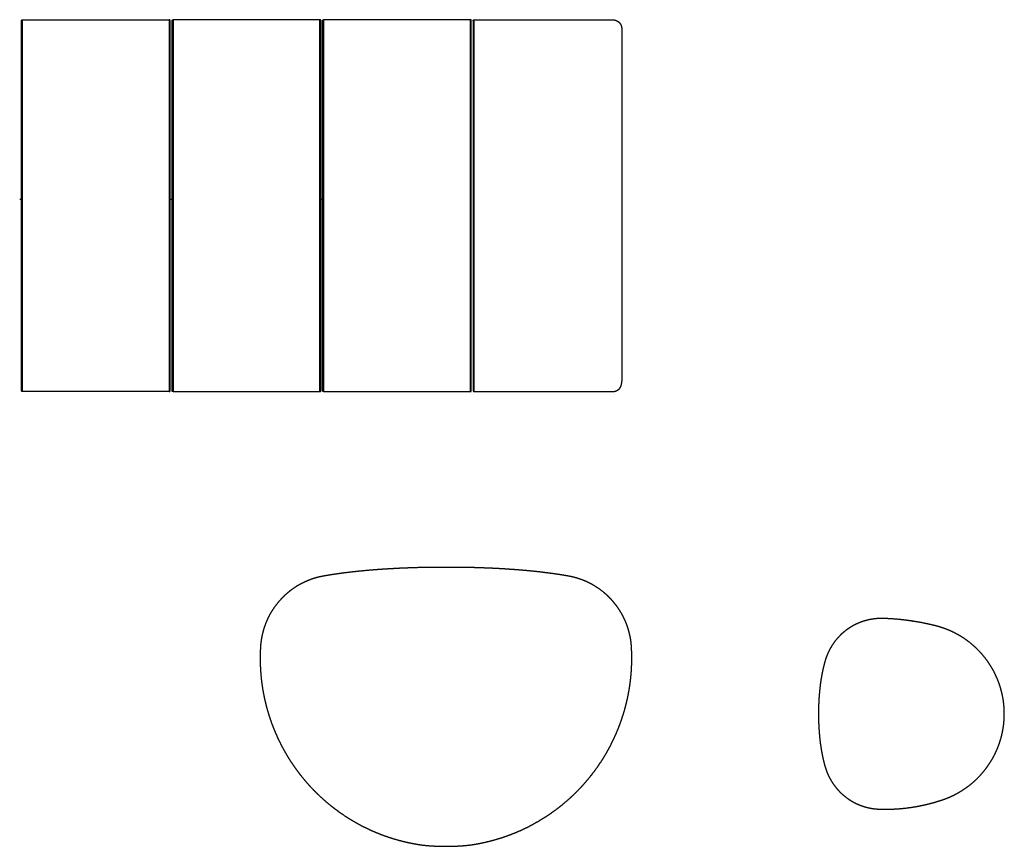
# Model space of a CAD drawing. Header units: millimetres. Extents: x -531 to 969, y -345 to 589.
# Tile 13 of 13: x 704 to 969, y 197 to 420. Entities that reach past the tile are written whole.
import ezdxf

# ---------------------------------------------------------------- set-up
doc = ezdxf.new("R2010")
doc.units = ezdxf.units.MM
doc.layers.get('0').update_dxf_attribs({"true_color": 0x000000})

msp = doc.modelspace()

# ---------------------------------------------------------------- linework, layer by layer
at = {"linetype": 'Continuous', "lineweight": -3}
for p, q in [((704.27, 369.58), (704.27, 419.32)), ((704.52, 369.58), (704.52, 419.58)), ((744.02, 419.58), (744.02, 369.58)), ((744.27, 369.58), (744.27, 419.32)), ((744.77, 369.58), (744.77, 419.32)), ((745.02, 419.58), (745.02, 369.58)), ((784.52, 369.58), (784.52, 419.58)), ((784.77, 369.58), (784.77, 419.32)), ((785.27, 369.58), (785.27, 419.32)), ((785.52, 419.58), (785.52, 369.58)), ((825.02, 369.58), (825.02, 419.58)), ((825.27, 369.58), (825.27, 419.32)), ((825.77, 419.27), (825.77, 369.58)), ((826.07, 369.58), (826.07, 412.58)), ((704.27, 319.83), (704.27, 369.58)), ((704.52, 319.58), (704.52, 369.58)), ((744.02, 369.58), (744.02, 319.58)), ((744.27, 319.83), (744.27, 369.58)), ((744.77, 319.83), (744.77, 369.58)), ((745.02, 369.58), (745.02, 319.58)), ((784.52, 319.58), (784.52, 369.58)), ((784.77, 319.83), (784.77, 369.58)), ((785.27, 319.83), (785.27, 369.58)), ((785.52, 369.58), (785.52, 319.58)), ((825.02, 319.58), (825.02, 369.58)), ((825.27, 319.83), (825.27, 369.58)), ((825.77, 369.58), (825.77, 319.88)), ((826.07, 326.57), (826.07, 369.58))]:
    msp.add_line(p, q, dxfattribs=at)
for points, weights, degree, knots in [([(704.27, 419.33), (704.27, 419.43), (704.34, 419.5), (704.42, 419.58), (704.52, 419.58)], [1, 0.923987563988, 1, 0.923787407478, 1], 2, [99.5, 99.5, 99.5, 99.6964654, 99.6964654, 99.892849, 99.892849, 99.892849]), ([(744.27, 419.33), (744.27, 419.43), (744.2, 419.5), (744.12, 419.58), (744.02, 419.58)], [1, 0.923988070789, 1, 0.923787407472, 1], 2, [99.8928489, 99.8928489, 99.8928489, 100.0893143, 100.0893143, 100.2856979, 100.2856979, 100.2856979]), ([(744.77, 419.33), (744.77, 419.43), (744.84, 419.5), (744.92, 419.58), (745.02, 419.58)], [1, 0.923987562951, 1, 0.923787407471, 1], 2, [99.5, 99.5, 99.5, 99.6964654, 99.6964654, 99.892849, 99.892849, 99.892849]), ([(784.77, 419.33), (784.77, 419.43), (784.7, 419.5), (784.62, 419.58), (784.52, 419.58)], [1, 0.92398807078, 1, 0.923787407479, 1], 2, [99.8928489, 99.8928489, 99.8928489, 100.0893143, 100.0893143, 100.2856979, 100.2856979, 100.2856979]), ([(785.27, 419.33), (785.27, 419.43), (785.34, 419.5), (785.42, 419.58), (785.52, 419.58)], [1, 0.923987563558, 1, 0.92378740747, 1], 2, [99.5, 99.5, 99.5, 99.6964654, 99.6964654, 99.892849, 99.892849, 99.892849]), ([(825.27, 419.33), (825.27, 419.43), (825.2, 419.5), (825.12, 419.58), (825.02, 419.58)], [1, 0.923988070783, 1, 0.923787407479, 1], 2, [99.8928489, 99.8928489, 99.8928489, 100.0893143, 100.0893143, 100.2856979, 100.2856979, 100.2856979]), ([(862.94, 419.58), (863.32, 419.58), (863.7, 419.54), (864.07, 419.42), (864.25, 419.37), (864.43, 419.29), (864.59, 419.2), (864.76, 419.11), (864.91, 418.99), (865.05, 418.85), (865.18, 418.72), (865.3, 418.57), (865.39, 418.4), (865.49, 418.24), (865.56, 418.06), (865.62, 417.88), (865.73, 417.51), (865.77, 417.13), (865.77, 416.75)], [1, 1, 1, 1, 1, 1, 1, 0.994128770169, 0.994128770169, 1, 0.994128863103, 0.994128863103, 1, 1, 1, 1, 1, 1, 1], 3, [0, 0, 0, 0, 1.147634, 1.147634, 1.147634, 1.720635, 1.720635, 1.720635, 2.292341, 2.292341, 2.292341, 2.86403, 2.86403, 2.86403, 3.437038, 3.437038, 3.437038, 4.584667, 4.584667, 4.584667, 4.584667]), ([(862.94, 319.58), (863.32, 319.58), (863.7, 319.62), (864.07, 319.73), (864.25, 319.78), (864.43, 319.86), (864.59, 319.95), (864.76, 320.05), (864.91, 320.16), (865.05, 320.3), (865.18, 320.43), (865.3, 320.58), (865.39, 320.75), (865.49, 320.92), (865.56, 321.09), (865.62, 321.28), (865.73, 321.64), (865.77, 322.02), (865.77, 322.4)], [1, 1, 1, 1, 1, 1, 1, 0.994128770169, 0.994128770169, 1, 0.994128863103, 0.994128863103, 1, 1, 1, 1, 1, 1, 1], 3, [0, 0, 0, 0, 1.147634, 1.147634, 1.147634, 1.720635, 1.720635, 1.720635, 2.292341, 2.292341, 2.292341, 2.86403, 2.86403, 2.86403, 3.437038, 3.437038, 3.437038, 4.584667, 4.584667, 4.584667, 4.584667]), ([(704.52, 319.58), (704.42, 319.58), (704.34, 319.65), (704.27, 319.72), (704.27, 319.83)], [1, 0.923787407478, 1, 0.923987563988, 1], 2, [-0.392849, -0.392849, -0.392849, -0.1964654, -0.1964654, 0, 0, 0]), ([(744.02, 319.58), (744.12, 319.58), (744.2, 319.65), (744.27, 319.72), (744.27, 319.83)], [1, 0.923787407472, 1, 0.923988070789, 1], 2, [0, 0, 0, 0.1963836, 0.1963836, 0.3928489, 0.3928489, 0.3928489]), ([(745.02, 319.58), (744.92, 319.58), (744.84, 319.65), (744.77, 319.72), (744.77, 319.83)], [1, 0.923787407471, 1, 0.923987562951, 1], 2, [-0.392849, -0.392849, -0.392849, -0.1964654, -0.1964654, 0, 0, 0]), ([(784.52, 319.58), (784.62, 319.58), (784.7, 319.65), (784.77, 319.72), (784.77, 319.83)], [1, 0.923787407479, 1, 0.92398807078, 1], 2, [0, 0, 0, 0.1963836, 0.1963836, 0.3928489, 0.3928489, 0.3928489]), ([(785.52, 319.58), (785.42, 319.58), (785.34, 319.65), (785.27, 319.72), (785.27, 319.83)], [1, 0.92378740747, 1, 0.923987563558, 1], 2, [-0.392849, -0.392849, -0.392849, -0.1964654, -0.1964654, 0, 0, 0]), ([(825.02, 319.58), (825.12, 319.58), (825.2, 319.65), (825.27, 319.72), (825.27, 319.83)], [1, 0.923787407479, 1, 0.923988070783, 1], 2, [0, 0, 0, 0.1963836, 0.1963836, 0.3928489, 0.3928489, 0.3928489]), ([(817.6, 272.33), (817.72, 272.33), (817.84, 272.33), (817.96, 272.33), (818.08, 272.33), (818.2, 272.33), (818.32, 272.33), (818.5, 272.33), (818.68, 272.33), (818.85, 272.33), (819.03, 272.33), (819.2, 272.33), (819.38, 272.33), (820.13, 272.33), (820.88, 272.33), (821.63, 272.32), (822.36, 272.32), (823.1, 272.31), (823.84, 272.29), (824.58, 272.28), (825.31, 272.26), (826.05, 272.25), (826.78, 272.23), (827.51, 272.2), (828.23, 272.18), (828.96, 272.15), (829.69, 272.12), (830.42, 272.09), (831.14, 272.06), (831.85, 272.03), (832.57, 271.99), (833.29, 271.95), (834.01, 271.91), (834.72, 271.86), (836.12, 271.77), (837.51, 271.67), (838.9, 271.55), (839.72, 271.48), (840.54, 271.41), (841.36, 271.33), (842.64, 271.2), (843.92, 271.06), (845.19, 270.9), (846.39, 270.75), (847.59, 270.59), (848.78, 270.41), (849.35, 270.32), (849.91, 270.23), (850.48, 270.13), (850.75, 270.09), (851.02, 270.04), (851.3, 269.99), (851.41, 269.97), (851.53, 269.95), (851.64, 269.93), (851.77, 269.9), (851.9, 269.88), (852.03, 269.85), (852.16, 269.83), (852.28, 269.8), (852.41, 269.77), (852.66, 269.71), (852.92, 269.65), (853.18, 269.58), (853.69, 269.44), (854.21, 269.28), (854.71, 269.11), (855.75, 268.74), (856.76, 268.29), (857.73, 267.76), (858.89, 267.12), (859.99, 266.37), (861.01, 265.51), (861.62, 265), (862.2, 264.46), (862.75, 263.89), (863.15, 263.46), (863.53, 263.02), (863.89, 262.57), (864.25, 262.12), (864.6, 261.65), (864.92, 261.17), (865.56, 260.21), (866.12, 259.21), (866.59, 258.16), (867.03, 257.17), (867.4, 256.15), (867.68, 255.11), (867.97, 254.06), (868.17, 252.99), (868.29, 251.91), (868.31, 251.65), (868.34, 251.4), (868.36, 251.14), (868.37, 250.99), (868.38, 250.84), (868.38, 250.69), (868.39, 250.49), (868.4, 250.28), (868.41, 250.08), (868.43, 249.67), (868.44, 249.27), (868.45, 248.86), (868.46, 248.45), (868.46, 248.04), (868.46, 247.63), (868.45, 246.39), (868.4, 245.14), (868.3, 243.9), (868.17, 242.25), (867.96, 240.6), (867.67, 238.97), (867.37, 237.32), (867, 235.69), (866.54, 234.08), (866.09, 232.47), (865.55, 230.88), (864.94, 229.32), (864.33, 227.76), (863.64, 226.24), (862.88, 224.75), (862.13, 223.27), (861.3, 221.83), (860.4, 220.43), (859.51, 219.04), (858.56, 217.71), (857.54, 216.42), (856.53, 215.14), (855.47, 213.92), (854.34, 212.74), (853.22, 211.57), (852.04, 210.45), (850.8, 209.39), (849.55, 208.31), (848.25, 207.3), (846.9, 206.35), (845.53, 205.39), (844.13, 204.51), (842.68, 203.69), (841.22, 202.87), (839.73, 202.12), (838.2, 201.45), (836.68, 200.78), (835.12, 200.19), (833.54, 199.67), (831.96, 199.16), (830.36, 198.73), (828.74, 198.37), (828.01, 198.21), (827.28, 198.07), (826.55, 197.94), (826.23, 197.89), (825.92, 197.84), (825.6, 197.79), (825.43, 197.76), (825.26, 197.74), (825.09, 197.71), (824.85, 197.68), (824.62, 197.65), (824.38, 197.62), (823.86, 197.56), (823.35, 197.52), (822.83, 197.48), (822.27, 197.44), (821.71, 197.41), (821.15, 197.39), (820.56, 197.36), (819.98, 197.35), (819.39, 197.34), (819.09, 197.33), (818.79, 197.33), (818.5, 197.33), (818.2, 197.33), (817.9, 197.33), (817.6, 197.34), (817.31, 197.34), (817.01, 197.35), (816.71, 197.35), (816.09, 197.37), (815.47, 197.4), (814.84, 197.43), (814.42, 197.46), (813.99, 197.49), (813.56, 197.52), (813.16, 197.56), (812.76, 197.6), (812.37, 197.64), (812.18, 197.66), (812, 197.69), (811.82, 197.71), (811.66, 197.74), (811.49, 197.76), (811.33, 197.79), (811.01, 197.83), (810.7, 197.89), (810.38, 197.94), (809.65, 198.07), (808.92, 198.21), (808.2, 198.37), (806.58, 198.72), (804.99, 199.15), (803.41, 199.66), (801.83, 200.18), (800.28, 200.77), (798.75, 201.43), (797.23, 202.1), (795.74, 202.84), (794.29, 203.66), (792.84, 204.47), (791.44, 205.36), (790.08, 206.31), (788.73, 207.26), (787.42, 208.27), (786.17, 209.34), (784.94, 210.39), (783.76, 211.51), (782.63, 212.68), (781.51, 213.85), (780.45, 215.07), (779.44, 216.34), (778.42, 217.62), (777.47, 218.96), (776.58, 220.33), (775.68, 221.73), (774.85, 223.16), (774.09, 224.64), (773.33, 226.12), (772.64, 227.64), (772.03, 229.19), (771.41, 230.75), (770.87, 232.33), (770.41, 233.94), (769.96, 235.54), (769.58, 237.17), (769.28, 238.81), (768.98, 240.44), (768.77, 242.09), (768.63, 243.74), (768.53, 245), (768.47, 246.27), (768.46, 247.54), (768.46, 247.95), (768.46, 248.36), (768.47, 248.77), (768.47, 249.18), (768.48, 249.58), (768.5, 249.99), (768.51, 250.19), (768.52, 250.38), (768.53, 250.58), (768.54, 250.74), (768.55, 250.91), (768.56, 251.07), (768.57, 251.33), (768.6, 251.59), (768.62, 251.85), (768.68, 252.33), (768.74, 252.82), (768.83, 253.3), (768.93, 253.88), (769.06, 254.46), (769.22, 255.03), (769.49, 256.05), (769.84, 257.05), (770.26, 258.01), (770.72, 259.06), (771.27, 260.07), (771.9, 261.03), (772.54, 261.99), (773.26, 262.91), (774.05, 263.75), (774.61, 264.36), (775.22, 264.94), (775.86, 265.47), (776.22, 265.78), (776.59, 266.07), (776.97, 266.35), (777.63, 266.83), (778.31, 267.26), (779.02, 267.66), (779.99, 268.2), (781, 268.67), (782.04, 269.05), (782.57, 269.24), (783.1, 269.41), (783.64, 269.55), (783.9, 269.62), (784.16, 269.69), (784.41, 269.75), (784.66, 269.81), (784.92, 269.86), (785.17, 269.91), (785.25, 269.92), (785.33, 269.94), (785.4, 269.95), (785.6, 269.99), (785.79, 270.02), (785.99, 270.06), (786.55, 270.15), (787.11, 270.25), (787.68, 270.34), (788.86, 270.52), (790.04, 270.69), (791.22, 270.84), (792.49, 271), (793.75, 271.15), (795.02, 271.27), (797.02, 271.48), (799.02, 271.65), (801.03, 271.78), (802.44, 271.88), (803.85, 271.96), (805.26, 272.03), (806.7, 272.11), (808.15, 272.16), (809.6, 272.21), (812.14, 272.29), (814.69, 272.33), (817.24, 272.33), (817.36, 272.33), (817.48, 272.33), (817.6, 272.33)], [1, 0.999999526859, 0.999999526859, 1, 0.99999990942, 0.99999990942, 1, 0.99999920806, 0.99999920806, 1, 0.999999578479, 0.999999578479, 1, 0.999993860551, 0.999993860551, 1, 0.999993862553, 0.999993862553, 1, 0.999993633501, 0.999993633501, 1, 0.999993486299, 0.999993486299, 1, 0.999993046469, 0.999993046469, 1, 0.999992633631, 0.999992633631, 1, 0.999991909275, 0.999991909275, 1, 1, 1, 1, 0.999983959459, 0.999983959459, 1, 1, 1, 1, 1, 1, 1, 0.999977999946, 0.999977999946, 1, 0.99999371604, 0.99999371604, 1, 0.999994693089, 0.999994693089, 1, 0.999972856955, 0.999972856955, 1, 0.999968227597, 0.999968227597, 1, 0.999879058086, 0.999879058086, 1, 0.999478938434, 0.999478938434, 1, 0.997825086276, 0.997825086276, 1, 0.996855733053, 0.996855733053, 1, 0.998882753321, 0.998882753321, 1, 0.999400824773, 0.999400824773, 1, 0.999406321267, 0.999406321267, 1, 0.99767587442, 0.99767587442, 1, 0.997955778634, 0.997955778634, 1, 0.997934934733, 0.997934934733, 1, 0.999880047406, 0.999880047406, 1, 0.999978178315, 0.999978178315, 1, 0.999987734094, 0.999987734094, 1, 0.999954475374, 0.999954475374, 1, 0.999950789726, 0.999950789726, 1, 0.999551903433, 0.999551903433, 1, 0.999206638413, 0.999206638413, 1, 0.999190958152, 0.999190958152, 1, 0.999188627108, 0.999188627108, 1, 0.999189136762, 0.999189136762, 1, 0.999196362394, 0.999196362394, 1, 0.999213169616, 0.999213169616, 1, 0.99923073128, 0.99923073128, 1, 0.999223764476, 0.999223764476, 1, 0.999199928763, 0.999199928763, 1, 0.999183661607, 0.999183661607, 1, 0.999178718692, 0.999178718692, 1, 0.999178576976, 0.999178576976, 1, 0.999185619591, 0.999185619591, 1, 0.999834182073, 0.999834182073, 1, 0.999972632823, 0.999972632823, 1, 0.999981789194, 0.999981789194, 1, 0.999948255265, 0.999948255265, 1, 1, 1, 1, 1, 1, 1, 0.999937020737, 0.999937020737, 1, 0.999985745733, 0.999985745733, 1, 0.999985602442, 0.999985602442, 1, 0.9999849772, 0.9999849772, 1, 1, 1, 1, 0.999938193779, 0.999938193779, 1, 1, 1, 1, 0.999967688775, 0.999967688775, 1, 0.999983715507, 0.999983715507, 1, 0.999972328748, 0.999972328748, 1, 0.99983511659, 0.99983511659, 1, 0.999189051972, 0.999189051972, 1, 0.999182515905, 0.999182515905, 1, 0.999182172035, 0.999182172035, 1, 0.999187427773, 0.999187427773, 1, 0.999202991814, 0.999202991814, 1, 0.99922706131, 0.99922706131, 1, 0.999234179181, 0.999234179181, 1, 0.999217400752, 0.999217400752, 1, 0.999200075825, 0.999200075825, 1, 0.99919286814, 0.99919286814, 1, 0.999192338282, 0.999192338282, 1, 0.999194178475, 0.999194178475, 1, 0.99920962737, 0.99920962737, 1, 0.999532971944, 0.999532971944, 1, 0.999950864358, 0.999950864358, 1, 0.999953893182, 0.999953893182, 1, 0.999990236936, 0.999990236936, 1, 0.99997791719, 0.99997791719, 1, 0.999881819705, 0.999881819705, 1, 0.999580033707, 0.999580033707, 1, 0.999388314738, 0.999388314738, 1, 0.998053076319, 0.998053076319, 1, 0.997689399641, 0.997689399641, 1, 0.997634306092, 0.997634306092, 1, 0.998766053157, 0.998766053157, 1, 0.999603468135, 0.999603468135, 1, 0.998821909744, 0.998821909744, 1, 0.997801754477, 0.997801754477, 1, 0.999430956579, 0.999430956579, 1, 0.999875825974, 0.999875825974, 1, 0.9998787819, 0.9998787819, 1, 0.999994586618, 0.999994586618, 1, 0.999994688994, 0.999994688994, 1, 0.999977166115, 0.999977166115, 1, 1, 1, 1, 1, 1, 1, 1, 1, 1, 0.999968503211, 0.999968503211, 1, 0.99997230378, 0.99997230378, 1, 1, 1, 1, 0.99999989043, 0.99999989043, 1], 3, [0, 0, 0, 0, 0.360899, 0.360899, 0.360899, 0.721668, 0.721668, 0.721668, 1.249616, 1.249616, 1.249616, 1.777648, 1.777648, 1.777648, 4.023211, 4.023211, 4.023211, 6.236158, 6.236158, 6.236158, 8.449052, 8.449052, 8.449052, 10.633303, 10.633303, 10.633303, 12.817253, 12.817253, 12.817253, 14.974175, 14.974175, 14.974175, 17.130963, 17.130963, 17.130963, 21.315298, 21.315298, 21.315298, 23.790852, 23.790852, 23.790852, 27.646137, 27.646137, 27.646137, 31.26815, 31.26815, 31.26815, 32.984324, 32.984324, 32.984324, 33.819038, 33.819038, 33.819038, 34.164952, 34.164952, 34.164952, 34.565463, 34.565463, 34.565463, 34.949705, 34.949705, 34.949705, 35.742012, 35.742012, 35.742012, 37.350713, 37.350713, 37.350713, 40.657131, 40.657131, 40.657131, 44.643451, 44.643451, 44.643451, 47.022148, 47.022148, 47.022148, 48.766689, 48.766689, 48.766689, 50.503433, 50.503433, 50.503433, 53.953798, 53.953798, 53.953798, 57.190883, 57.190883, 57.190883, 60.454425, 60.454425, 60.454425, 61.222947, 61.222947, 61.222947, 61.674674, 61.674674, 61.674674, 62.285126, 62.285126, 62.285126, 63.509124, 63.509124, 63.509124, 64.736123, 64.736123, 64.736123, 68.468216, 68.468216, 68.468216, 73.445815, 73.445815, 73.445815, 78.462938, 78.462938, 78.462938, 83.486826, 83.486826, 83.486826, 88.502251, 88.502251, 88.502251, 93.490698, 93.490698, 93.490698, 98.419069, 98.419069, 98.419069, 103.286602, 103.286602, 103.286602, 108.168036, 108.168036, 108.168036, 113.117859, 113.117859, 113.117859, 118.110303, 118.110303, 118.110303, 123.112114, 123.112114, 123.112114, 128.107779, 128.107779, 128.107779, 133.081326, 133.081326, 133.081326, 135.313199, 135.313199, 135.313199, 136.270177, 136.270177, 136.270177, 136.792072, 136.792072, 136.792072, 137.505455, 137.505455, 137.505455, 139.066249, 139.066249, 139.066249, 140.746123, 140.746123, 140.746123, 142.505897, 142.505897, 142.505897, 143.399622, 143.399622, 143.399622, 144.29328, 144.29328, 144.29328, 145.186887, 145.186887, 145.186887, 147.053432, 147.053432, 147.053432, 148.344387, 148.344387, 148.344387, 149.541567, 149.541567, 149.541567, 150.092139, 150.092139, 150.092139, 150.588214, 150.588214, 150.588214, 151.545052, 151.545052, 151.545052, 153.772036, 153.772036, 153.772036, 158.734014, 158.734014, 158.734014, 163.718638, 163.718638, 163.718638, 168.708977, 168.708977, 168.708977, 173.690607, 173.690607, 173.690607, 178.629996, 178.629996, 178.629996, 183.501918, 183.501918, 183.501918, 188.35727, 188.35727, 188.35727, 193.273351, 193.273351, 193.273351, 198.249252, 198.249252, 198.249252, 203.253277, 203.253277, 203.253277, 208.265709, 208.265709, 208.265709, 213.272275, 213.272275, 213.272275, 218.240806, 218.240806, 218.240806, 222.051618, 222.051618, 222.051618, 223.278136, 223.278136, 223.278136, 224.498583, 224.498583, 224.498583, 225.08597, 225.08597, 225.08597, 225.582098, 225.582098, 225.582098, 226.362098, 226.362098, 226.362098, 227.826434, 227.826434, 227.826434, 229.604477, 229.604477, 229.604477, 232.762404, 232.762404, 232.762404, 236.200907, 236.200907, 236.200907, 239.673392, 239.673392, 239.673392, 242.172708, 242.172708, 242.172708, 243.587283, 243.587283, 243.587283, 246.02397, 246.02397, 246.02397, 249.35041, 249.35041, 249.35041, 251.031888, 251.031888, 251.031888, 251.8271, 251.8271, 251.8271, 252.600397, 252.600397, 252.600397, 252.837546, 252.837546, 252.837546, 253.429816, 253.429816, 253.429816, 255.142093, 255.142093, 255.142093, 258.725276, 258.725276, 258.725276, 262.547919, 262.547919, 262.547919, 268.579398, 268.579398, 268.579398, 272.815341, 272.815341, 272.815341, 277.156848, 277.156848, 277.156848, 284.80433, 284.80433, 284.80433, 285.165246, 285.165246, 285.165246, 285.165246]), ([(949.48, 256.79), (949.64, 256.75), (949.8, 256.71), (949.96, 256.67), (950.12, 256.63), (950.28, 256.59), (950.44, 256.55), (950.76, 256.47), (951.07, 256.38), (951.39, 256.28), (952.02, 256.09), (952.64, 255.87), (953.26, 255.63), (954.48, 255.15), (955.67, 254.56), (956.8, 253.89), (957.93, 253.21), (959.01, 252.44), (960.02, 251.59), (961.02, 250.74), (961.96, 249.81), (962.82, 248.81), (963.68, 247.81), (964.45, 246.74), (965.14, 245.61), (965.82, 244.48), (966.41, 243.3), (966.91, 242.08), (967.4, 240.86), (967.79, 239.6), (968.08, 238.31), (968.37, 237.02), (968.56, 235.72), (968.64, 234.4), (968.71, 233.08), (968.69, 231.76), (968.55, 230.45), (968.41, 229.14), (968.17, 227.84), (967.83, 226.57), (967.48, 225.29), (967.03, 224.05), (966.49, 222.85), (965.94, 221.65), (965.3, 220.5), (964.56, 219.4), (963.83, 218.3), (963.01, 217.27), (962.11, 216.31), (961.21, 215.34), (960.23, 214.45), (959.19, 213.65), (958.14, 212.84), (957.04, 212.12), (955.88, 211.5), (955.3, 211.18), (954.7, 210.89), (954.1, 210.63), (953.8, 210.5), (953.49, 210.37), (953.19, 210.25), (953.03, 210.19), (952.88, 210.13), (952.72, 210.08), (952.57, 210.02), (952.41, 209.96), (952.26, 209.91), (952.1, 209.86), (951.95, 209.8), (951.8, 209.75), (950.93, 209.46), (950.05, 209.2), (949.17, 208.96), (948.13, 208.68), (947.08, 208.43), (946.03, 208.22), (945.85, 208.18), (945.68, 208.15), (945.5, 208.12), (943.56, 207.75), (941.6, 207.51), (939.63, 207.39), (938.55, 207.32), (937.48, 207.29), (936.4, 207.3), (936.13, 207.3), (935.86, 207.3), (935.59, 207.31), (935.32, 207.32), (935.05, 207.32), (934.79, 207.34), (934.25, 207.37), (933.71, 207.42), (933.18, 207.5), (932.91, 207.55), (932.65, 207.59), (932.39, 207.65), (932.12, 207.7), (931.86, 207.77), (931.6, 207.83), (931.08, 207.97), (930.57, 208.13), (930.06, 208.32), (929.05, 208.7), (928.09, 209.18), (927.18, 209.76), (927.03, 209.86), (926.88, 209.96), (926.73, 210.06), (925.98, 210.56), (925.29, 211.13), (924.64, 211.75), (924.58, 211.82), (924.51, 211.88), (924.45, 211.94), (924.39, 212.01), (924.32, 212.07), (924.26, 212.14), (923.64, 212.78), (923.07, 213.48), (922.57, 214.22), (922.26, 214.67), (921.99, 215.13), (921.73, 215.6), (921.6, 215.84), (921.48, 216.08), (921.37, 216.32), (921.25, 216.57), (921.14, 216.81), (921.04, 217.06), (920.94, 217.31), (920.84, 217.56), (920.75, 217.81), (920.66, 218.07), (920.58, 218.32), (920.5, 218.58), (920.34, 219.1), (920.21, 219.62), (920.08, 220.14), (919.82, 221.19), (919.61, 222.24), (919.43, 223.3), (919.25, 224.37), (919.11, 225.43), (919, 226.51), (918.97, 226.88), (918.93, 227.26), (918.9, 227.64), (918.83, 228.4), (918.79, 229.15), (918.75, 229.91), (918.7, 230.92), (918.68, 231.94), (918.68, 232.95), (918.68, 233.97), (918.7, 234.99), (918.75, 236), (918.79, 236.76), (918.83, 237.52), (918.9, 238.28), (918.91, 238.36), (918.91, 238.45), (918.92, 238.53), (918.93, 238.7), (918.95, 238.87), (918.97, 239.04), (919.06, 240.05), (919.19, 241.06), (919.34, 242.06), (919.5, 243.07), (919.68, 244.06), (919.91, 245.06), (920.02, 245.55), (920.14, 246.04), (920.27, 246.53), (920.41, 247.02), (920.55, 247.51), (920.71, 247.99), (920.88, 248.47), (921.07, 248.94), (921.28, 249.41), (921.39, 249.64), (921.5, 249.86), (921.61, 250.09), (921.73, 250.32), (921.85, 250.54), (921.98, 250.76), (922.49, 251.64), (923.09, 252.46), (923.76, 253.23), (924.05, 253.53), (924.34, 253.84), (924.63, 254.15), (925.06, 254.56), (925.51, 254.95), (925.98, 255.31), (926.24, 255.52), (926.52, 255.71), (926.8, 255.9), (926.87, 255.95), (926.94, 256), (927.01, 256.04), (927.51, 256.37), (928.02, 256.66), (928.55, 256.93), (929.46, 257.38), (930.41, 257.75), (931.39, 258.02), (931.88, 258.15), (932.38, 258.27), (932.88, 258.35), (933.13, 258.4), (933.38, 258.43), (933.63, 258.47), (933.88, 258.5), (934.14, 258.52), (934.39, 258.54), (934.9, 258.58), (935.4, 258.6), (935.91, 258.59), (936.17, 258.58), (936.42, 258.57), (936.67, 258.56), (936.93, 258.55), (937.18, 258.54), (937.43, 258.53), (939.46, 258.43), (941.49, 258.23), (943.5, 257.94), (943.65, 257.92), (943.81, 257.9), (943.96, 257.87), (945.65, 257.62), (947.34, 257.29), (949, 256.9), (949.16, 256.86), (949.32, 256.83), (949.48, 256.79)], [1, 0.999994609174, 0.999994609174, 1, 0.999993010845, 0.999993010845, 1, 0.999858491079, 0.999858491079, 1, 0.999455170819, 0.999455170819, 1, 0.997810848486, 0.997810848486, 1, 0.997811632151, 0.997811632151, 1, 0.997811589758, 0.997811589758, 1, 0.997811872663, 0.997811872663, 1, 0.997812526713, 0.997812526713, 1, 0.997811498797, 0.997811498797, 1, 0.997810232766, 0.997810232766, 1, 0.997812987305, 0.997812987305, 1, 0.997812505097, 0.997812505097, 1, 0.997810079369, 0.997810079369, 1, 0.997811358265, 0.997811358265, 1, 0.997811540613, 0.997811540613, 1, 0.99781156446, 0.99781156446, 1, 0.997811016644, 0.997811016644, 1, 0.999452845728, 0.999452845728, 1, 0.999863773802, 0.999863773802, 1, 0.999962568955, 0.999962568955, 1, 1, 1, 1, 0.999988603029, 0.999988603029, 1, 0.999724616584, 0.999724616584, 1, 0.999617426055, 0.999617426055, 1, 0.999989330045, 0.999989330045, 1, 0.998713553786, 0.998713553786, 1, 0.99961602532, 0.99961602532, 1, 0.999974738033, 0.999974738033, 1, 1, 1, 1, 1, 1, 1, 0.999780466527, 0.999780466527, 1, 0.999781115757, 0.999781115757, 1, 0.999126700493, 0.999126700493, 1, 0.996506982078, 0.996506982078, 1, 1, 1, 1, 0.997575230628, 0.997575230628, 1, 0.999975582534, 0.999975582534, 1, 0.999975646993, 0.999975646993, 1, 0.99757354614, 0.99757354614, 1, 0.999126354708, 0.999126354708, 1, 0.999781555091, 0.999781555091, 1, 0.999779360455, 0.999779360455, 1, 0.999784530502, 0.999784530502, 1, 1, 1, 1, 1, 1, 1, 1, 1, 1, 1, 1, 1, 1, 1, 1, 1, 1, 1, 0.999817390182, 0.999817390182, 1, 0.999817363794, 0.999817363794, 1, 1, 1, 1, 0.999998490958, 0.999998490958, 1, 0.999993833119, 0.999993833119, 1, 1, 1, 1, 1, 1, 1, 1, 1, 1, 1, 1, 1, 1, 1, 1, 0.999803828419, 0.999803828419, 1, 0.999805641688, 0.999805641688, 1, 0.996889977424, 0.996889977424, 1, 1, 1, 1, 0.998941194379, 0.998941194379, 1, 0.999653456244, 0.999653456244, 1, 0.99997841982, 0.99997841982, 1, 0.998941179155, 0.998941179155, 1, 0.996890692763, 0.996890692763, 1, 0.999222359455, 0.999222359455, 1, 0.999805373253, 0.999805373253, 1, 0.99980387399, 0.99980387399, 1, 1, 1, 1, 1, 1, 1, 0.999989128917, 0.999989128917, 1, 0.999267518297, 0.999267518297, 1, 1, 1, 1, 0.999479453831, 0.999479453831, 1, 0.999995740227, 0.999995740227, 1], 3, [0, 0, 0, 0, 0.494321, 0.494321, 0.494321, 0.98853, 0.98853, 0.98853, 1.977175, 1.977175, 1.977175, 3.954133, 3.954133, 3.954133, 7.908397, 7.908397, 7.908397, 11.862562, 11.862562, 11.862562, 15.816821, 15.816821, 15.816821, 19.77088, 19.77088, 19.77088, 23.725172, 23.725172, 23.725172, 27.679269, 27.679269, 27.679269, 31.633477, 31.633477, 31.633477, 35.587666, 35.587666, 35.587666, 39.541897, 39.541897, 39.541897, 43.496098, 43.496098, 43.496098, 47.450191, 47.450191, 47.450191, 51.404411, 51.404411, 51.404411, 55.358635, 55.358635, 55.358635, 59.312794, 59.312794, 59.312794, 61.289854, 61.289854, 61.289854, 62.278451, 62.278451, 62.278451, 62.772699, 62.772699, 62.772699, 63.266954, 63.266954, 63.266954, 63.754594, 63.754594, 63.754594, 66.496863, 66.496863, 66.496863, 69.726702, 69.726702, 69.726702, 70.265002, 70.265002, 70.265002, 76.1863, 76.1863, 76.1863, 79.416209, 79.416209, 79.416209, 80.223658, 80.223658, 80.223658, 81.031178, 81.031178, 81.031178, 82.646932, 82.646932, 82.646932, 83.454307, 83.454307, 83.454307, 84.261776, 84.261776, 84.261776, 85.876615, 85.876615, 85.876615, 89.106521, 89.106521, 89.106521, 90.106521, 90.106521, 90.106521, 92.798092, 92.798092, 92.798092, 93.067244, 93.067244, 93.067244, 93.336396, 93.336396, 93.336396, 96.027893, 96.027893, 96.027893, 97.642786, 97.642786, 97.642786, 98.450245, 98.450245, 98.450245, 99.257718, 99.257718, 99.257718, 100.065153, 100.065153, 100.065153, 100.872704, 100.872704, 100.872704, 102.487855, 102.487855, 102.487855, 105.718536, 105.718536, 105.718536, 108.948864, 108.948864, 108.948864, 109.948864, 109.948864, 109.948864, 112.225985, 112.225985, 112.225985, 115.270148, 115.270148, 115.270148, 118.317045, 118.317045, 118.317045, 120.602394, 120.602394, 120.602394, 120.856297, 120.856297, 120.856297, 121.364114, 121.364114, 121.364114, 124.41138, 124.41138, 124.41138, 127.458901, 127.458901, 127.458901, 128.982542, 128.982542, 128.982542, 130.506326, 130.506326, 130.506326, 132.03043, 132.03043, 132.03043, 132.792134, 132.792134, 132.792134, 133.553753, 133.553753, 133.553753, 136.600671, 136.600671, 136.600671, 137.600671, 137.600671, 137.600671, 139.378029, 139.378029, 139.378029, 140.393711, 140.393711, 140.393711, 140.647626, 140.647626, 140.647626, 142.424936, 142.424936, 142.424936, 145.471838, 145.471838, 145.471838, 146.9952, 146.9952, 146.9952, 147.756943, 147.756943, 147.756943, 148.518664, 148.518664, 148.518664, 150.042804, 150.042804, 150.042804, 150.804584, 150.804584, 150.804584, 151.56625, 151.56625, 151.56625, 157.659993, 157.659993, 157.659993, 158.659993, 158.659993, 158.659993, 163.798418, 163.798418, 163.798418, 164.286727, 164.286727, 164.286727, 164.286727])]:
    msp.add_rational_spline(points, weights, degree=degree, knots=knots, dxfattribs=at)
for points, degree in [([(704.27, 419.32), (704.27, 419.32), (704.27, 419.33)], 2), ([(704.27, 419.33), (704.27, 419.33), (704.27, 419.33)], 2), ([(704.52, 419.58), (724.27, 419.58), (744.02, 419.58)], 2), ([(744.27, 419.32), (744.27, 419.32), (744.27, 419.33)], 2), ([(744.27, 419.33), (744.27, 419.33), (744.27, 419.33)], 2), ([(744.77, 419.32), (744.77, 419.32), (744.77, 419.33)], 2), ([(744.77, 419.33), (744.77, 419.33), (744.77, 419.33)], 2), ([(784.52, 419.58), (764.77, 419.58), (745.02, 419.58)], 2), ([(784.77, 419.32), (784.77, 419.32), (784.77, 419.33)], 2), ([(784.77, 419.33), (784.77, 419.33), (784.77, 419.33)], 2), ([(785.27, 419.32), (785.27, 419.32), (785.27, 419.33)], 2), ([(785.27, 419.33), (785.27, 419.33), (785.27, 419.33)], 2), ([(825.02, 419.58), (805.27, 419.58), (785.52, 419.58)], 2), ([(825.27, 419.32), (825.27, 419.32), (825.27, 419.33)], 2), ([(825.27, 419.33), (825.27, 419.33), (825.27, 419.33)], 2), ([(825.77, 419.28), (825.77, 419.27), (825.77, 419.27)], 2), ([(825.77, 419.28), (825.77, 419.28), (825.77, 419.28), (825.77, 419.28)], 3), ([(825.77, 419.27), (825.77, 419.27), (825.77, 419.27)], 2), ([(826.07, 419.58), (844.51, 419.58), (862.94, 419.58)], 2), ([(865.77, 416.75), (865.77, 393.16), (865.77, 369.58)], 2), ([(703.77, 371.33), (704.02, 371.33), (704.27, 371.33)], 2), ([(744.27, 371.33), (744.52, 371.33), (744.77, 371.33)], 2), ([(784.77, 371.33), (785.02, 371.33), (785.27, 371.33)], 2), ([(865.77, 369.58), (865.77, 345.99), (865.77, 322.4)], 2), ([(704.27, 319.83), (704.27, 319.83), (704.27, 319.83)], 2), ([(704.27, 319.83), (704.27, 319.83), (704.27, 319.83)], 2), ([(744.02, 319.58), (724.27, 319.58), (704.52, 319.58)], 2), ([(744.27, 319.83), (744.27, 319.83), (744.27, 319.83)], 2), ([(744.27, 319.83), (744.27, 319.83), (744.27, 319.83)], 2), ([(744.77, 319.83), (744.77, 319.83), (744.77, 319.83)], 2), ([(744.77, 319.83), (744.77, 319.83), (744.77, 319.83)], 2), ([(745.02, 319.58), (764.77, 319.58), (784.52, 319.58)], 2), ([(784.77, 319.83), (784.77, 319.83), (784.77, 319.83)], 2), ([(784.77, 319.83), (784.77, 319.83), (784.77, 319.83)], 2), ([(785.27, 319.83), (785.27, 319.83), (785.27, 319.83)], 2), ([(785.27, 319.83), (785.27, 319.83), (785.27, 319.83)], 2), ([(785.52, 319.58), (805.27, 319.58), (825.02, 319.58)], 2), ([(825.27, 319.83), (825.27, 319.83), (825.27, 319.83)], 2), ([(825.27, 319.83), (825.27, 319.83), (825.27, 319.83)], 2), ([(825.77, 319.88), (825.77, 319.88), (825.77, 319.88)], 2), ([(825.77, 319.88), (825.77, 319.88), (825.77, 319.88)], 2), ([(825.77, 319.88), (825.77, 319.88), (825.77, 319.88), (825.77, 319.88)], 3), ([(826.07, 319.58), (844.51, 319.58), (862.94, 319.58)], 2)]:
    msp.add_open_spline(points, degree=degree, dxfattribs=at)
for points in [[(825.77, 419.28), (825.77, 419.58), (826.07, 419.58)], [(825.77, 319.88), (825.77, 319.58), (826.07, 319.58)]]:
    msp.add_rational_spline(points, [1, 0.707106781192, 1], degree=2, dxfattribs=at)
for points, knots in [([(826.07, 412.58), (826.07, 414.86), (826.07, 417.17), (826.07, 419.5), (826.07, 419.55), (826.07, 419.57)], [92.993215, 92.993215, 92.993215, 92.993215, 99.842856, 99.9554, 99.984159, 99.984159, 99.984159, 99.984159]), ([(826.07, 319.58), (826.07, 319.61), (826.07, 319.65), (826.07, 321.98), (826.07, 324.3), (826.07, 326.57)], [0, 0, 0, 0, 0.028758, 0.141303, 6.990944, 6.990944, 6.990944, 6.990944])]:
    msp.add_open_spline(points, degree=3, knots=knots, dxfattribs=at)

doc.saveas('drawing.dxf')
